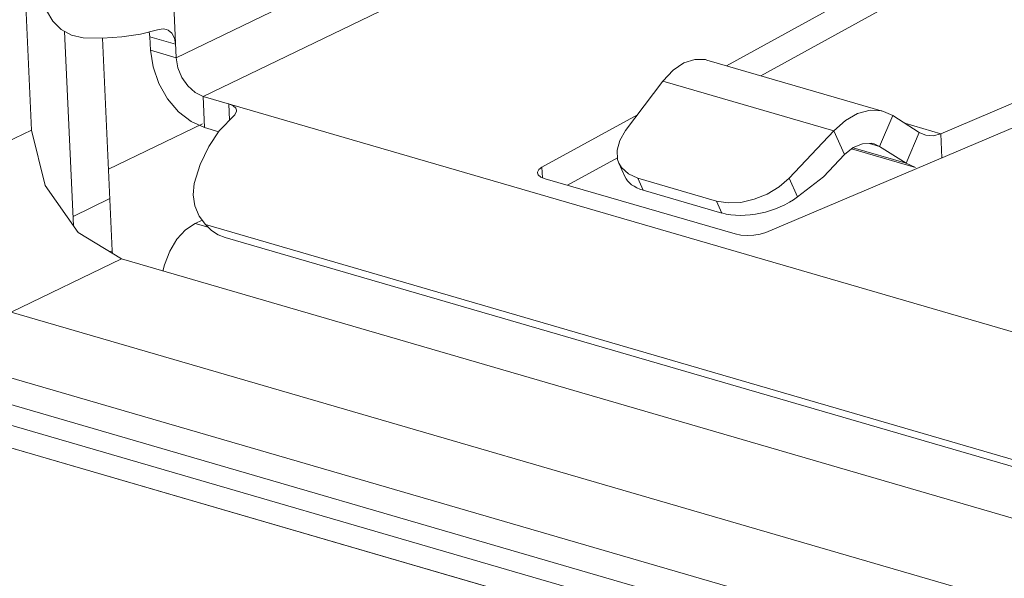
# Model space of a CAD drawing. Header units: millimetres. Extents: x 3925 to 5043, y -86 to 778.
# Tile 80 of 256: x 4530.54 to 4532.72, y 126.74 to 127.98. Entities that reach past the tile are written whole.
import ezdxf

# ---------------------------------------------------------------- set-up
doc = ezdxf.new("R2010")
doc.units = ezdxf.units.MM
doc.header["$LTSCALE"] = 46.255
for name, color, linetype in [('DISPLAY-PORTDXF_CONTINUOUS_LINE', 7, 'CONTINUOUS'), ('H30-IO-SHIELDXF_CONTINUOUS_LINE', 7, 'CONTINUOUS'), ('H30-LEFT-COVDXF_CONTINUOUS_LINE', 7, 'CONTINUOUS'), ('H30K-IO-LABEDXF_CONTINUOUS_LINE', 7, 'CONTINUOUS'), ('H30K-REAR-CODXF_CONTINUOUS_LINE', 7, 'CONTINUOUS'), ('LABEL-IO-H30DXF_CONTINUOUS_LINE', 7, 'CONTINUOUS')]:
    doc.layers.add(name, color=color, linetype=linetype)

msp = doc.modelspace()

# ---------------------------------------------------------------- linework, layer by layer
at = {"layer": 'DISPLAY-PORTDXF_CONTINUOUS_LINE', "color": 7, "linetype": 'Continuous', "lineweight": 0}
for p, q in [((4530.8432, 128.8569), (4530.8874, 127.8966)), ((4530.8874, 127.8966), (4531.9373, 128.4025)), ((4530.9473, 127.8108), (4532.0857, 128.3594)), ((4532.4792, 128.0826), (4532.1085, 127.8787)), ((4532.1843, 127.8566), (4532.5592, 128.0628)), ((4530.8085, 127.949), (4530.8464, 127.9584)), ((4530.8274, 127.9537), (4530.8293, 127.9431)), ((4530.6813, 127.9409), (4530.7239, 127.9401)), ((4530.8307, 127.9131), (4530.8293, 127.9431)), ((4530.886, 127.9266), (4530.8293, 127.9431)), ((4530.8874, 127.8966), (4530.8307, 127.9131)), ((4533.0422, 127.9224), (4532.5837, 127.7279)), ((4532.0649, 127.8914), (4532.4568, 127.7774)), ((4532.1953, 127.5091), (4533.1131, 127.8982)), ((4531.8845, 127.7351), (4531.9672, 127.8447)), ((4532.3467, 127.7343), (4531.9672, 127.8447)), ((4530.9504, 127.7416), (4530.9473, 127.8108)), ((4530.9473, 127.8108), (4533.8771, 126.9586)), ((4531.0056, 127.7578), (4531.004, 127.7943)), ((4532.477, 127.7682), (4532.4568, 127.7774)), ((4531.9109, 127.77), (4531.699, 127.6535)), ((4532.477, 127.7682), (4532.4479, 127.6999)), ((4532.5361, 127.7307), (4532.477, 127.7682)), ((4530.9818, 127.7324), (4530.9504, 127.7416)), ((4532.3467, 127.7343), (4532.2472, 127.6296)), ((4532.3467, 127.7343), (4532.3703, 127.6815)), ((4532.5037, 127.7512), (4532.5837, 127.7279)), ((4532.5361, 127.7307), (4532.5071, 127.6624)), ((4532.5361, 127.7307), (4532.5482, 127.7252)), ((4532.5861, 127.6748), (4532.5837, 127.7279)), ((4532.386, 127.6943), (4532.5273, 127.6532)), ((4532.3891, 127.6968), (4532.5071, 127.6624)), ((4532.4254, 127.7065), (4532.4479, 127.6999)), ((4532.4359, 127.7054), (4532.4479, 127.6999)), ((4532.4479, 127.6999), (4532.5071, 127.6624)), ((4531.7555, 127.6136), (4531.8666, 127.6747)), ((4531.8697, 127.6625), (4531.8669, 127.6705)), ((4532.3233, 127.632), (4532.3703, 127.6815)), ((4531.7, 127.6304), (4531.699, 127.6535)), ((4531.8697, 127.6625), (4531.8829, 127.6328)), ((4532.5071, 127.6624), (4532.5273, 127.6532)), ((4532.1273, 127.5055), (4531.7063, 127.6279)), ((4531.912, 127.6291), (4531.8908, 127.6386)), ((4531.9238, 127.6027), (4531.912, 127.6291)), ((4531.912, 127.6291), (4532.0862, 127.5784)), ((4532.2472, 127.6296), (4532.2659, 127.5878)), ((4532.2659, 127.5878), (4532.3233, 127.632)), ((4532.098, 127.552), (4531.9238, 127.6027)), ((4532.098, 127.552), (4532.0862, 127.5784)), ((4530.9525, 127.5262), (4533.5331, 126.7756)), ((4530.996, 127.4976), (4533.4911, 126.7718))]:
    msp.add_line(p, q, dxfattribs=at)
for points in [[(4530.6813, 127.9409), (4530.6553, 127.9463), (4530.6324, 127.9588), (4530.6139, 127.9774), (4530.5998, 128.0014)], [(4530.866, 127.9592), (4530.8589, 127.9603), (4530.8464, 127.9584)], [(4530.886, 127.9266), (4530.8837, 127.9402), (4530.8782, 127.951), (4530.8698, 127.9578), (4530.866, 127.9592)], [(4530.724, 127.9401), (4530.767, 127.9428), (4530.8085, 127.949)], [(4530.9504, 127.7416), (4530.9208, 127.7549), (4530.8928, 127.7767), (4530.8684, 127.8055), (4530.8491, 127.8393), (4530.8362, 127.876), (4530.8307, 127.9131)], [(4530.8874, 127.8966), (4530.8911, 127.8743), (4530.9001, 127.8527), (4530.9133, 127.8338), (4530.9295, 127.8193), (4530.9473, 127.8108)], [(4531.9672, 127.8447), (4531.9897, 127.8686), (4532.0138, 127.8849), (4532.0382, 127.8929), (4532.0615, 127.8922), (4532.0649, 127.8914)], [(4530.9829, 127.734), (4531.0174, 127.7701), (4531.0211, 127.7779), (4531.0213, 127.7802)], [(4531.0213, 127.7802), (4531.02, 127.7845), (4531.0141, 127.7901), (4531.004, 127.7943)], [(4532.4568, 127.7774), (4532.453, 127.7784), (4532.4267, 127.78), (4532.3993, 127.7728), (4532.3722, 127.7573), (4532.3467, 127.7343)], [(4530.9829, 127.734), (4530.9597, 127.6995), (4530.941, 127.66), (4530.9278, 127.6175)], [(4531.8669, 127.6705), (4531.8655, 127.6911), (4531.8715, 127.713), (4531.8845, 127.7351)], [(4532.5482, 127.7252), (4532.5509, 127.7245), (4532.567, 127.7236), (4532.5837, 127.7279)], [(4532.3703, 127.6815), (4532.3895, 127.6971), (4532.4098, 127.7057), (4532.4297, 127.7067), (4532.4359, 127.7054)], [(4531.699, 127.6535), (4531.6919, 127.6482), (4531.689, 127.6425), (4531.689, 127.6413)], [(4531.8908, 127.6386), (4531.8755, 127.6527), (4531.8697, 127.6625)], [(4531.689, 127.6413), (4531.6907, 127.6369), (4531.6966, 127.6319), (4531.7063, 127.6279)], [(4532.2472, 127.6296), (4532.225, 127.6102), (4532.1987, 127.5941), (4532.1699, 127.5824), (4532.1404, 127.5756), (4532.1119, 127.5743), (4532.0862, 127.5784)], [(4530.9278, 127.6175), (4530.9251, 127.5927), (4530.9287, 127.5683), (4530.9384, 127.5454), (4530.9525, 127.5262)], [(4530.996, 127.4976), (4530.9809, 127.5038), (4530.9662, 127.5134), (4530.9525, 127.5262)], [(4532.1273, 127.5055), (4532.1399, 127.5029), (4532.1543, 127.502), (4532.1692, 127.5028), (4532.1833, 127.5052), (4532.1953, 127.5091)]]:
    msp.add_lwpolyline(points, dxfattribs=at)
for centre, start_param, end_param in [((4532.0029, 127.6706), -3.053078, -2.40884), ((4532.1771, 127.62), -2.40884, -0.907857)]:
    msp.add_ellipse(centre, major_axis=(0.122, 0.0321), ratio=0.539837, start_param=start_param, end_param=end_param, dxfattribs=at)
at = {"layer": 'H30-IO-SHIELDXF_CONTINUOUS_LINE', "color": 7, "linetype": 'Continuous', "lineweight": 0}
for p, q in [((4530.6596, 127.5237), (4530.6398, 127.9547)), ((4530.7456, 127.4685), (4530.7239, 127.9401)), ((4530.6587, 127.5446), (4530.7403, 127.5839)), ((4530.945, 127.5364), (4530.9293, 127.5289)), ((4530.9293, 127.5289), (4530.9588, 127.5203)), ((4530.7456, 127.4685), (4530.7403, 127.4659)), ((4530.7456, 127.4685), (4530.7466, 127.4621))]:
    msp.add_line(p, q, dxfattribs=at)
msp.add_lwpolyline([(4530.9293, 127.5289), (4530.9084, 127.5148), (4530.8892, 127.4938), (4530.8732, 127.4673), (4530.8613, 127.4371), (4530.8583, 127.4234)], dxfattribs=at)
at = {"layer": 'H30-LEFT-COVDXF_CONTINUOUS_LINE', "color": 7, "linetype": 'Continuous', "lineweight": 0}
msp.add_line((4530.9463, 127.7502), (4530.7373, 127.6495), dxfattribs=at)
at = {"layer": 'H30K-IO-LABEDXF_CONTINUOUS_LINE', "color": 7, "linetype": 'Continuous', "lineweight": 0}
msp.add_line((4533.7476, 126.0924), (4530.383, 127.071), dxfattribs=at)
at = {"layer": 'H30K-REAR-CODXF_CONTINUOUS_LINE', "color": 7, "linetype": 'Continuous', "lineweight": 0}
for p, q in [((4530.4974, 129.2365), (4530.5664, 127.7361)), ((4530.3215, 127.618), (4530.5664, 127.7361)), ((4530.5664, 127.7361), (4530.5971, 127.6133)), ((4530.5971, 127.6133), (4530.6701, 127.5087)), ((4530.6701, 127.5087), (4530.7661, 127.4502)), ((4530.5212, 127.3322), (4530.7661, 127.4502)), ((4530.7661, 127.4502), (4534.0538, 126.494)), ((4533.8858, 126.3536), (4530.5212, 127.3322)), ((4533.8229, 126.226), (4530.4583, 127.2047)), ((4533.8108, 126.1702), (4530.4462, 127.1488))]:
    msp.add_line(p, q, dxfattribs=at)
at = {"layer": 'LABEL-IO-H30DXF_CONTINUOUS_LINE', "color": 7, "linetype": 'Continuous', "lineweight": 0}
for p, q in [((4533.8129, 126.124), (4530.4483, 127.1026)), ((4533.8129, 126.124), (4530.4483, 127.1026)), ((4533.7476, 126.0925), (4530.383, 127.0711))]:
    msp.add_line(p, q, dxfattribs=at)

doc.saveas('drawing.dxf')
